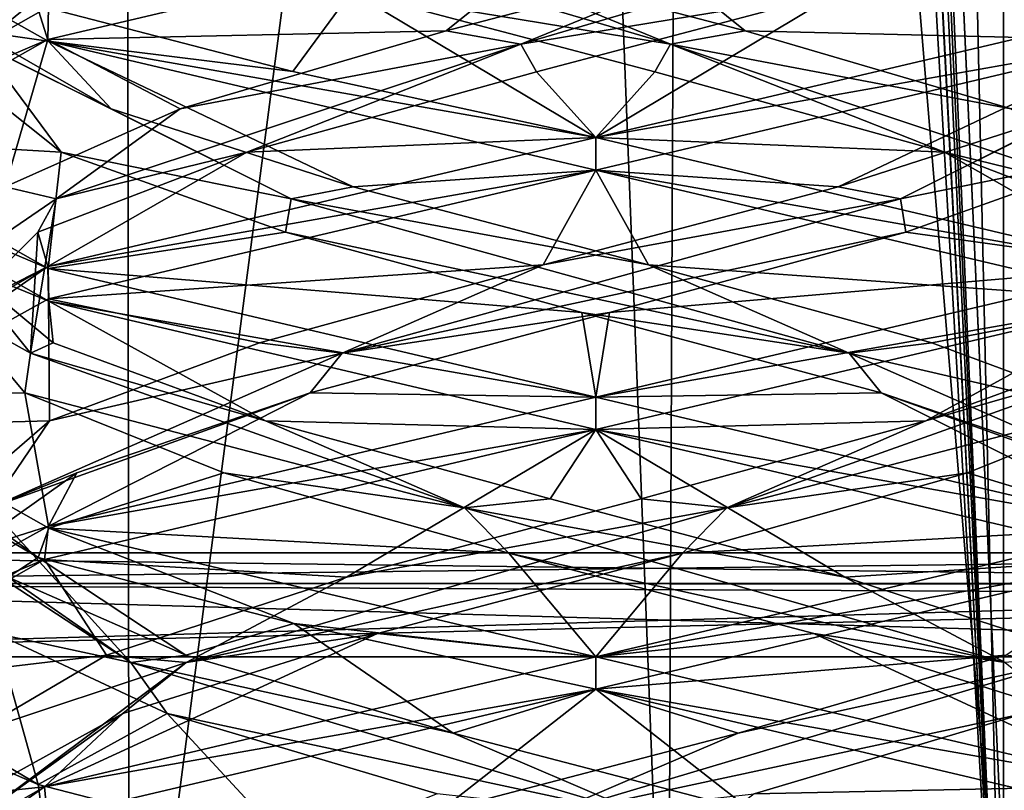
# Model space of a CAD drawing. Header units: millimetres. Extents: x -18.9 to 18.9, y -8.8 to 39.
# Tile 59 of 256: x 8.8 to 10.7, y -2.8 to -1.3. Entities that reach past the tile are written whole.
import ezdxf

# ---------------------------------------------------------------- set-up
doc = ezdxf.new("R2010")
doc.units = ezdxf.units.MM
doc.header["$LTSCALE"] = 41.718519
for name, color, linetype in [('1', 7, 'CONTINUOUS'), ('1238', 7, 'CONTINUOUS'), ('1240', 7, 'CONTINUOUS'), ('1242', 7, 'CONTINUOUS'), ('1301', 7, 'CONTINUOUS'), ('1305', 7, 'CONTINUOUS'), ('15', 7, 'CONTINUOUS'), ('1853', 7, 'CONTINUOUS'), ('1859', 7, 'CONTINUOUS'), ('1860', 7, 'CONTINUOUS'), ('1861', 7, 'CONTINUOUS'), ('1871', 7, 'CONTINUOUS'), ('1872', 7, 'CONTINUOUS'), ('1873', 7, 'CONTINUOUS'), ('1883', 7, 'CONTINUOUS'), ('1884', 7, 'CONTINUOUS'), ('1885', 7, 'CONTINUOUS'), ('1904', 7, 'CONTINUOUS'), ('1905', 7, 'CONTINUOUS'), ('1906', 7, 'CONTINUOUS'), ('2008', 7, 'CONTINUOUS'), ('32', 7, 'CONTINUOUS'), ('7', 7, 'CONTINUOUS'), ('8', 7, 'CONTINUOUS')]:
    doc.layers.add(name, color=color, linetype=linetype)

msp = doc.modelspace()

# ---------------------------------------------------------------- linework, layer by layer
at = {"layer": '1', "color": 7, "linetype": 'CONTINUOUS'}
for points in [[(4.2931, 26.4, -16.8621), (9.0291, 26.4, -14.874), (6.4071, -3.5, -16.1774), (4.2931, 26.4, -16.8621)], [(6.4071, -3.5, -16.1774), (9.0291, 26.4, -14.874), (9.0598, -3.5, -14.8553), (6.4071, -3.5, -16.1774)], [(9.0291, 26.4, -14.874), (12.9799, 26.4, -11.588), (9.0598, -3.5, -14.8553), (9.0291, 26.4, -14.874)], [(9.0598, -3.5, -14.8553), (12.9799, 26.4, -11.588), (11.4495, -3.5, -13.1023), (9.0598, -3.5, -14.8553)]]:
    msp.add_3dface(points, dxfattribs=at)
at = {"layer": '1238', "color": 7, "linetype": 'CONTINUOUS'}
for points in [[(7.65, -2.3, -2.275), (7.65, -2.3, -4.075), (12.55, -2.3, -4.075), (7.65, -2.3, -2.275)], [(12.55, -2.3, -2.275), (7.65, -2.3, -2.275), (12.55, -2.3, -4.075), (12.55, -2.3, -2.275)]]:
    msp.add_3dface(points, dxfattribs=at)
at = {"layer": '1240', "color": 7, "linetype": 'CONTINUOUS'}
for points in [[(7.65, -7.1, -4.275), (12.55, -7.1, -4.275), (7.65, -2.5, -4.275), (7.65, -7.1, -4.275)], [(7.65, -2.5, -4.275), (12.55, -7.1, -4.275), (12.55, -2.5, -4.275), (7.65, -2.5, -4.275)]]:
    msp.add_3dface(points, dxfattribs=at)
at = {"layer": '1242', "color": 7, "linetype": 'CONTINUOUS'}
for points in [[(12.55, -7.1, -2.075), (7.65, -7.1, -2.075), (12.55, -2.5, -2.075), (12.55, -7.1, -2.075)], [(12.55, -2.5, -2.075), (7.65, -7.1, -2.075), (7.65, -2.5, -2.075), (12.55, -2.5, -2.075)]]:
    msp.add_3dface(points, dxfattribs=at)
at = {"layer": '1301', "color": 7, "linetype": 'CONTINUOUS'}
for points in [[(12.55, -2.3, -4.075), (7.65, -2.3, -4.075), (7.65, -2.3586, -4.2164), (12.55, -2.3, -4.075)], [(12.55, -2.3, -4.075), (7.65, -2.3586, -4.2164), (12.55, -2.3591, -4.217), (12.55, -2.3, -4.075)], [(7.65, -2.3586, -4.2164), (7.65, -2.5, -4.275), (12.55, -2.3591, -4.217), (7.65, -2.3586, -4.2164)], [(7.65, -2.5, -4.275), (12.55, -2.3825, -4.2368), (12.55, -2.3591, -4.217), (7.65, -2.5, -4.275)], [(7.65, -2.5, -4.275), (12.55, -2.5, -4.275), (12.55, -2.3825, -4.2368), (7.65, -2.5, -4.275)]]:
    msp.add_3dface(points, dxfattribs=at)
at = {"layer": '1305', "color": 7, "linetype": 'CONTINUOUS'}
for points in [[(7.65, -2.3, -2.275), (12.55, -2.3, -2.275), (12.55, -2.3603, -2.1318), (7.65, -2.3, -2.275)], [(7.65, -2.3586, -2.1336), (7.65, -2.3, -2.275), (12.55, -2.3603, -2.1318), (7.65, -2.3586, -2.1336)], [(12.55, -2.5, -2.075), (7.65, -2.5, -2.075), (7.65, -2.3586, -2.1336), (12.55, -2.5, -2.075)], [(12.55, -2.5, -2.075), (7.65, -2.3586, -2.1336), (12.55, -2.3827, -2.113), (12.55, -2.5, -2.075)], [(12.55, -2.3827, -2.113), (7.65, -2.3586, -2.1336), (12.55, -2.3603, -2.1318), (12.55, -2.3827, -2.113)]]:
    msp.add_3dface(points, dxfattribs=at)
at = {"layer": '15', "color": 7, "linetype": 'CONTINUOUS'}
for points in [[(9.3355, 27.7834, 14.6836), (10.7441, -3.5, 13.6867), (9.3538, 28.967, 14.672), (9.3355, 27.7834, 14.6836)], [(9.3538, 28.967, 14.672), (10.7441, -3.5, 13.6867), (10.0229, 28.967, 14.2233), (9.3538, 28.967, 14.672)], [(10.0229, 28.967, 14.2233), (10.7441, -3.5, 13.6867), (10.7441, 28.967, 13.6867), (10.0229, 28.967, 14.2233)], [(9.3172, 26.6, 14.6952), (10.7441, -3.5, 13.6867), (9.3355, 27.7834, 14.6836), (9.3172, 26.6, 14.6952)], [(9.1871, 26.4658, 14.7769), (10.7441, -3.5, 13.6867), (9.3172, 26.6, 14.6952), (9.1871, 26.4658, 14.7769)], [(9.1731, 26.4554, 14.7856), (10.7441, -3.5, 13.6867), (9.1871, 26.4658, 14.7769), (9.1731, 26.4554, 14.7856)], [(9.021, 26.4, 14.8789), (10.7441, -3.5, 13.6867), (9.1731, 26.4554, 14.7856), (9.021, 26.4, 14.8789)], [(5.9019, -3.5, 16.3685), (9.021, 26.4, 14.8789), (3.603, 26.4, 17.0228), (5.9019, -3.5, 16.3685)], [(5.9019, -3.5, 16.3685), (10.7441, -3.5, 13.6867), (9.021, 26.4, 14.8789), (5.9019, -3.5, 16.3685)]]:
    msp.add_3dface(points, dxfattribs=at)
at = {"layer": '1853', "color": 7, "linetype": 'CONTINUOUS'}
for points in [[(8.904, -1.3143, 7.2895), (8.4586, -1.0631, 8.3533), (8.8821, -1.2452, 7.3116), (8.904, -1.3143, 7.2895)], [(9.9586, -1.0625, 9.8562), (8.9044, -1.2481, 9.4234), (8.9031, -1.311, 9.4221), (9.9586, -1.0625, 9.8562)], [(8.9044, -1.2481, 9.4234), (8.4586, -1.5006, 8.3533), (8.9031, -1.311, 9.4221), (8.9044, -1.2481, 9.4234)], [(9.3755, -1.3729, 6.9742), (8.904, -1.3143, 7.2895), (8.8821, -1.2452, 7.3116), (9.3755, -1.3729, 6.9742)], [(8.9031, -1.311, 9.4221), (8.4586, -1.5006, 8.3533), (8.4586, -1.5625, 8.3561), (8.9031, -1.311, 9.4221)], [(9.9586, -1.5625, 6.8562), (8.904, -1.3143, 7.2895), (9.9586, -1.5, 6.8562), (9.9586, -1.5625, 6.8562)], [(9.9586, -1.5, 6.8562), (8.904, -1.3143, 7.2895), (9.3755, -1.3729, 6.9742), (9.9586, -1.5, 6.8562)], [(8.4586, -1.5006, 8.3533), (8.904, -1.7518, 7.2895), (8.4586, -1.5625, 8.3561), (8.4586, -1.5006, 8.3533)], [(9.9586, -1.5625, 9.8562), (9.9586, -1.5, 9.8562), (8.9031, -1.7485, 9.4221), (9.9586, -1.5625, 9.8562)], [(8.4586, -1.5625, 8.3561), (8.904, -1.7518, 7.2895), (8.9055, -1.8148, 7.288), (8.4586, -1.5625, 8.3561)], [(8.9043, -1.8106, 9.4232), (9.9586, -1.5625, 9.8562), (8.9031, -1.7485, 9.4221), (8.9043, -1.8106, 9.4232)], [(8.4586, -2, 8.3561), (8.4587, -2.0577, 8.3786), (8.9031, -1.7485, 9.4221), (8.4586, -2, 8.3561)], [(8.4587, -2.0577, 8.3786), (8.9043, -1.8106, 9.4232), (8.9031, -1.7485, 9.4221), (8.4587, -2.0577, 8.3786)], [(8.904, -1.7518, 7.2895), (9.9586, -2, 6.8562), (8.9055, -1.8148, 7.288), (8.904, -1.7518, 7.2895)], [(9.9586, -2, 6.8562), (9.9586, -2.0625, 6.8562), (8.9055, -1.8148, 7.288), (9.9586, -2, 6.8562)], [(8.8845, -2.3085, 7.3092), (8.4587, -2.0577, 8.3786), (8.4586, -2, 8.3561), (8.8845, -2.3085, 7.3092)], [(8.9055, -2.2523, 7.288), (8.8845, -2.3085, 7.3092), (8.4586, -2, 8.3561), (8.9055, -2.2523, 7.288)], [(9.9586, -2.0625, 9.8562), (9.9586, -2, 9.8562), (8.9043, -2.2481, 9.4232), (9.9586, -2.0625, 9.8562)], [(8.8966, -2.3129, 9.4155), (9.9586, -2.0625, 9.8562), (8.9043, -2.2481, 9.4232), (8.8966, -2.3129, 9.4155)], [(8.4587, -2.4952, 8.3786), (8.8966, -2.3129, 9.4155), (8.9043, -2.2481, 9.4232), (8.4587, -2.4952, 8.3786)], [(9.3771, -2.4358, 6.9735), (8.8845, -2.3085, 7.3092), (8.9055, -2.2523, 7.288), (9.3771, -2.4358, 6.9735)], [(9.9586, -2.5, 6.8562), (9.3771, -2.4358, 6.9735), (8.9055, -2.2523, 7.288), (9.9586, -2.5, 6.8562)], [(8.4586, -2.5633, 8.3526), (8.8966, -2.3129, 9.4155), (8.4587, -2.4952, 8.3786), (8.4586, -2.5633, 8.3526)], [(9.9586, -2.5625, 6.8562), (9.3771, -2.4358, 6.9735), (9.9586, -2.5, 6.8562), (9.9586, -2.5625, 6.8562)], [(8.8845, -2.746, 7.3092), (8.4586, -2.5633, 8.3526), (8.4587, -2.4952, 8.3786), (8.8845, -2.746, 7.3092)], [(9.9586, -2.5625, 9.8562), (9.9586, -2.5, 9.8562), (8.8966, -2.7504, 9.4155), (9.9586, -2.5625, 9.8562)], [(8.8935, -2.8112, 7.3), (8.4586, -2.5633, 8.3526), (8.8845, -2.746, 7.3092), (8.8935, -2.8112, 7.3)], [(8.9026, -2.8111, 9.4216), (9.9586, -2.5625, 9.8562), (8.8966, -2.7504, 9.4155), (8.9026, -2.8111, 9.4216)], [(9.3771, -2.8733, 6.9735), (8.8935, -2.8112, 7.3), (8.8845, -2.746, 7.3092), (9.3771, -2.8733, 6.9735)], [(8.4586, -3.0615, 8.361), (8.9026, -2.8111, 9.4216), (8.8966, -2.7504, 9.4155), (8.4586, -3.0615, 8.361)], [(8.4586, -3.0008, 8.3526), (8.4586, -3.0615, 8.361), (8.8966, -2.7504, 9.4155), (8.4586, -3.0008, 8.3526)]]:
    msp.add_3dface(points, dxfattribs=at)
at = {"layer": '1859', "color": 7, "linetype": 'CONTINUOUS'}
for points in [[(8.4586, -1.5006, 8.3533), (8.9044, -1.2481, 9.4234), (8.8228, -1.2188, 8.8267), (8.4586, -1.5006, 8.3533)], [(8.929, -1.5278, 7.6844), (8.4586, -1.5006, 8.3533), (8.7345, -1.3733, 8.2424), (8.929, -1.5278, 7.6844)], [(8.904, -1.7518, 7.2895), (8.4586, -1.5006, 8.3533), (8.929, -1.5278, 7.6844), (8.904, -1.7518, 7.2895)], [(9.3614, -1.6823, 7.2817), (8.904, -1.7518, 7.2895), (8.929, -1.5278, 7.6844), (9.3614, -1.6823, 7.2817)], [(9.9318, -1.8368, 7.1272), (8.904, -1.7518, 7.2895), (9.3614, -1.6823, 7.2817), (9.9318, -1.8368, 7.1272)], [(9.9586, -2, 6.8562), (8.904, -1.7518, 7.2895), (9.9318, -1.8368, 7.1272), (9.9586, -2, 6.8562)], [(10.5083, -1.9913, 7.2566), (9.9586, -2, 6.8562), (9.9318, -1.8368, 7.1272), (10.5083, -1.9913, 7.2566)], [(9.9586, -2, 6.8562), (10.5083, -1.9913, 7.2566), (11.0255, -2.2519, 7.3019), (9.9586, -2, 6.8562)], [(10.5083, -1.9913, 7.2566), (10.9579, -2.1458, 7.6402), (11.0255, -2.2519, 7.3019), (10.5083, -1.9913, 7.2566)], [(10.7842, -2.6094, 9.2671), (10.2638, -2.7639, 9.5471), (11.0256, -2.7481, 9.4105), (10.7842, -2.6094, 9.2671)], [(10.2638, -2.7639, 9.5471), (9.9586, -3, 9.8562), (11.0256, -2.7481, 9.4105), (10.2638, -2.7639, 9.5471)]]:
    msp.add_3dface(points, dxfattribs=at)
at = {"layer": '1860', "color": 7, "linetype": 'CONTINUOUS'}
for points in [[(8.774, -1.3198, 8.2122), (9.1399, -1.0219, 9.2244), (8.7632, -1.1437, 8.6434), (8.774, -1.3198, 8.2122)], [(8.774, -1.3198, 8.2122), (8.8228, -1.2188, 8.8267), (9.1399, -1.0219, 9.2244), (8.774, -1.3198, 8.2122)], [(9.0253, -1.4444, 7.556), (8.774, -1.3198, 8.2122), (8.7634, -1.294, 8.0682), (9.0253, -1.4444, 7.556)], [(8.929, -1.5278, 7.6844), (8.7345, -1.3733, 8.2424), (8.774, -1.3198, 8.2122), (8.929, -1.5278, 7.6844)], [(9.3717, -1.6176, 7.3172), (8.929, -1.5278, 7.6844), (8.774, -1.3198, 8.2122), (9.3717, -1.6176, 7.3172)], [(9.3717, -1.6176, 7.3172), (8.774, -1.3198, 8.2122), (9.0253, -1.4444, 7.556), (9.3717, -1.6176, 7.3172)], [(9.4915, -1.5947, 7.2191), (9.3717, -1.6176, 7.3172), (9.0253, -1.4444, 7.556), (9.4915, -1.5947, 7.2191)], [(9.3614, -1.6823, 7.2817), (8.929, -1.5278, 7.6844), (9.3717, -1.6176, 7.3172), (9.3614, -1.6823, 7.2817)], [(10.06, -1.745, 7.1311), (9.3717, -1.6176, 7.3172), (9.4915, -1.5947, 7.2191), (10.06, -1.745, 7.1311)], [(10.4468, -1.9154, 7.2674), (9.3614, -1.6823, 7.2817), (9.3717, -1.6176, 7.3172), (10.4468, -1.9154, 7.2674)], [(10.4468, -1.9154, 7.2674), (9.3717, -1.6176, 7.3172), (10.06, -1.745, 7.1311), (10.4468, -1.9154, 7.2674)], [(9.9318, -1.8368, 7.1272), (9.3614, -1.6823, 7.2817), (10.4468, -1.9154, 7.2674), (9.9318, -1.8368, 7.1272)], [(10.6062, -1.8954, 7.3113), (10.4468, -1.9154, 7.2674), (10.06, -1.745, 7.1311), (10.6062, -1.8954, 7.3113)], [(10.5083, -1.9913, 7.2566), (9.9318, -1.8368, 7.1272), (10.4468, -1.9154, 7.2674), (10.5083, -1.9913, 7.2566)], [(11.0107, -2.0457, 7.7203), (10.4468, -1.9154, 7.2674), (10.6062, -1.8954, 7.3113), (11.0107, -2.0457, 7.7203)], [(11.1247, -2.2133, 8.1033), (10.5083, -1.9913, 7.2566), (10.4468, -1.9154, 7.2674), (11.1247, -2.2133, 8.1033)], [(11.1247, -2.2133, 8.1033), (10.4468, -1.9154, 7.2674), (11.0107, -2.0457, 7.7203), (11.1247, -2.2133, 8.1033)], [(10.9579, -2.1458, 7.6402), (10.5083, -1.9913, 7.2566), (11.1247, -2.2133, 8.1033), (10.9579, -2.1458, 7.6402)], [(10.2333, -2.647, 9.5545), (10.8541, -2.5111, 9.1449), (10.7483, -2.4967, 9.2984), (10.2333, -2.647, 9.5545)], [(9.855, -2.8089, 9.545), (10.7842, -2.6094, 9.2671), (10.8541, -2.5111, 9.1449), (9.855, -2.8089, 9.545)], [(9.855, -2.8089, 9.545), (10.8541, -2.5111, 9.1449), (10.2333, -2.647, 9.5545), (9.855, -2.8089, 9.545)], [(10.2638, -2.7639, 9.5471), (10.7842, -2.6094, 9.2671), (9.855, -2.8089, 9.545), (10.2638, -2.7639, 9.5471)], [(9.6581, -2.7973, 9.5483), (9.855, -2.8089, 9.545), (10.2333, -2.647, 9.5545), (9.6581, -2.7973, 9.5483)]]:
    msp.add_3dface(points, dxfattribs=at)
at = {"layer": '1861', "color": 7, "linetype": 'CONTINUOUS'}
for points in [[(8.4586, -1.0631, 8.3533), (8.904, -1.3143, 7.2895), (8.7634, -1.294, 8.0682), (8.4586, -1.0631, 8.3533)], [(8.904, -1.3143, 7.2895), (9.0253, -1.4444, 7.556), (8.7634, -1.294, 8.0682), (8.904, -1.3143, 7.2895)], [(8.904, -1.3143, 7.2895), (9.9586, -1.5625, 6.8562), (9.4915, -1.5947, 7.2191), (8.904, -1.3143, 7.2895)], [(8.904, -1.3143, 7.2895), (9.4915, -1.5947, 7.2191), (9.0253, -1.4444, 7.556), (8.904, -1.3143, 7.2895)], [(9.9586, -1.5625, 6.8562), (10.06, -1.745, 7.1311), (9.4915, -1.5947, 7.2191), (9.9586, -1.5625, 6.8562)], [(10.06, -1.745, 7.1311), (9.9586, -1.5625, 6.8562), (11.0255, -1.8144, 7.3019), (10.06, -1.745, 7.1311)], [(10.6062, -1.8954, 7.3113), (10.06, -1.745, 7.1311), (11.0255, -1.8144, 7.3019), (10.6062, -1.8954, 7.3113)], [(11.0107, -2.0457, 7.7203), (10.6062, -1.8954, 7.3113), (11.0255, -1.8144, 7.3019), (11.0107, -2.0457, 7.7203)], [(9.9586, -2.5625, 9.8562), (10.7483, -2.4967, 9.2984), (11.0256, -2.3106, 9.4105), (9.9586, -2.5625, 9.8562)], [(9.9586, -2.5625, 9.8562), (10.2333, -2.647, 9.5545), (10.7483, -2.4967, 9.2984), (9.9586, -2.5625, 9.8562)], [(9.9586, -2.5625, 9.8562), (8.9026, -2.8111, 9.4216), (9.6581, -2.7973, 9.5483), (9.9586, -2.5625, 9.8562)], [(9.9586, -2.5625, 9.8562), (9.6581, -2.7973, 9.5483), (10.2333, -2.647, 9.5545), (9.9586, -2.5625, 9.8562)]]:
    msp.add_3dface(points, dxfattribs=at)
at = {"layer": '1871', "color": 7, "linetype": 'CONTINUOUS'}
for points in [[(9.3755, -1.3729, 6.9742), (8.8821, -1.2452, 7.3116), (9.4881, -1.2188, 7.2205), (9.3755, -1.3729, 6.9742)], [(9.9586, -1.5, 6.8562), (9.3755, -1.3729, 6.9742), (9.4881, -1.2188, 7.2205), (9.9586, -1.5, 6.8562)], [(10.0724, -1.3733, 7.1322), (9.9586, -1.5, 6.8562), (9.4881, -1.2188, 7.2205), (10.0724, -1.3733, 7.1322)], [(10.6304, -1.5278, 7.3267), (9.9586, -1.5, 6.8562), (10.0724, -1.3733, 7.1322), (10.6304, -1.5278, 7.3267)], [(9.9586, -1.5, 6.8562), (10.6304, -1.5278, 7.3267), (11.0199, -1.7502, 7.2963), (9.9586, -1.5, 6.8562)], [(10.6304, -1.5278, 7.3267), (11.0332, -1.6823, 7.7591), (11.0199, -1.7502, 7.2963), (10.6304, -1.5278, 7.3267)], [(11.0582, -1.9913, 8.906), (10.6747, -2.1458, 9.3555), (11.0188, -2.2501, 9.4174), (11.0582, -1.9913, 8.906)], [(10.6747, -2.1458, 9.3555), (10.1257, -2.3003, 9.5742), (11.0188, -2.2501, 9.4174), (10.6747, -2.1458, 9.3555)], [(10.1257, -2.3003, 9.5742), (9.9586, -2.5, 9.8562), (11.0188, -2.2501, 9.4174), (10.1257, -2.3003, 9.5742)], [(9.5381, -2.4549, 9.5115), (9.9586, -2.5, 9.8562), (10.1257, -2.3003, 9.5742), (9.5381, -2.4549, 9.5115)], [(8.8966, -2.7504, 9.4155), (9.9586, -2.5, 9.8562), (9.5381, -2.4549, 9.5115), (8.8966, -2.7504, 9.4155)], [(9.0477, -2.6094, 9.1818), (8.8966, -2.7504, 9.4155), (9.5381, -2.4549, 9.5115), (9.0477, -2.6094, 9.1818)], [(8.7677, -2.7639, 8.6615), (8.8966, -2.7504, 9.4155), (9.0477, -2.6094, 9.1818), (8.7677, -2.7639, 8.6615)], [(8.4586, -3.0008, 8.3526), (8.8966, -2.7504, 9.4155), (8.7677, -2.7639, 8.6615), (8.4586, -3.0008, 8.3526)]]:
    msp.add_3dface(points, dxfattribs=at)
at = {"layer": '1872', "color": 7, "linetype": 'CONTINUOUS'}
for points in [[(10.1026, -1.3198, 7.1717), (9.4881, -1.2188, 7.2205), (9.0904, -1.0219, 7.5375), (10.1026, -1.3198, 7.1717)], [(10.1026, -1.3198, 7.1717), (9.0904, -1.0219, 7.5375), (9.6714, -1.1437, 7.1609), (10.1026, -1.3198, 7.1717)], [(10.2466, -1.294, 7.1611), (10.1026, -1.3198, 7.1717), (9.6714, -1.1437, 7.1609), (10.2466, -1.294, 7.1611)], [(10.0724, -1.3733, 7.1322), (9.4881, -1.2188, 7.2205), (10.1026, -1.3198, 7.1717), (10.0724, -1.3733, 7.1322)], [(10.7588, -1.4444, 7.423), (10.1026, -1.3198, 7.1717), (10.2466, -1.294, 7.1611), (10.7588, -1.4444, 7.423)], [(10.6304, -1.5278, 7.3267), (10.0724, -1.3733, 7.1322), (10.1026, -1.3198, 7.1717), (10.6304, -1.5278, 7.3267)], [(10.9976, -1.6176, 7.7694), (10.6304, -1.5278, 7.3267), (10.1026, -1.3198, 7.1717), (10.9976, -1.6176, 7.7694)], [(10.9976, -1.6176, 7.7694), (10.1026, -1.3198, 7.1717), (10.7588, -1.4444, 7.423), (10.9976, -1.6176, 7.7694)], [(11.0332, -1.6823, 7.7591), (10.6304, -1.5278, 7.3267), (10.9976, -1.6176, 7.7694), (11.0332, -1.6823, 7.7591)], [(10.5945, -2.0457, 9.4083), (11.0474, -1.9154, 8.8445), (11.0035, -1.8954, 9.0039), (10.5945, -2.0457, 9.4083)], [(10.2115, -2.2133, 9.5224), (11.0582, -1.9913, 8.906), (11.0474, -1.9154, 8.8445), (10.2115, -2.2133, 9.5224)], [(10.2115, -2.2133, 9.5224), (11.0474, -1.9154, 8.8445), (10.5945, -2.0457, 9.4083), (10.2115, -2.2133, 9.5224)], [(10.6747, -2.1458, 9.3555), (11.0582, -1.9913, 8.906), (10.2115, -2.2133, 9.5224), (10.6747, -2.1458, 9.3555)], [(10.0463, -2.196, 9.5825), (10.2115, -2.2133, 9.5224), (10.5945, -2.0457, 9.4083), (10.0463, -2.196, 9.5825)], [(10.1257, -2.3003, 9.5742), (10.6747, -2.1458, 9.3555), (10.2115, -2.2133, 9.5224), (10.1257, -2.3003, 9.5742)], [(9.4788, -2.3464, 9.4881), (10.2115, -2.2133, 9.5224), (10.0463, -2.196, 9.5825), (9.4788, -2.3464, 9.4881)], [(9.1699, -2.5111, 9.2517), (10.1257, -2.3003, 9.5742), (10.2115, -2.2133, 9.5224), (9.1699, -2.5111, 9.2517)], [(9.1699, -2.5111, 9.2517), (10.2115, -2.2133, 9.5224), (9.4788, -2.3464, 9.4881), (9.1699, -2.5111, 9.2517)], [(9.5381, -2.4549, 9.5115), (10.1257, -2.3003, 9.5742), (9.1699, -2.5111, 9.2517), (9.5381, -2.4549, 9.5115)], [(9.0164, -2.4967, 9.146), (9.1699, -2.5111, 9.2517), (9.4788, -2.3464, 9.4881), (9.0164, -2.4967, 9.146)], [(9.0477, -2.6094, 9.1818), (9.5381, -2.4549, 9.5115), (9.1699, -2.5111, 9.2517), (9.0477, -2.6094, 9.1818)], [(8.7603, -2.647, 8.6309), (9.1699, -2.5111, 9.2517), (9.0164, -2.4967, 9.146), (8.7603, -2.647, 8.6309)], [(8.7698, -2.8089, 8.2526), (9.1699, -2.5111, 9.2517), (8.7603, -2.647, 8.6309), (8.7698, -2.8089, 8.2526)], [(8.7698, -2.8089, 8.2526), (9.0477, -2.6094, 9.1818), (9.1699, -2.5111, 9.2517), (8.7698, -2.8089, 8.2526)], [(8.7677, -2.7639, 8.6615), (9.0477, -2.6094, 9.1818), (8.7698, -2.8089, 8.2526), (8.7677, -2.7639, 8.6615)]]:
    msp.add_3dface(points, dxfattribs=at)
at = {"layer": '1873', "color": 7, "linetype": 'CONTINUOUS'}
for points in [[(9.9586, -1.0625, 6.8562), (10.2466, -1.294, 7.1611), (9.6714, -1.1437, 7.1609), (9.9586, -1.0625, 6.8562)], [(10.2466, -1.294, 7.1611), (9.9586, -1.0625, 6.8562), (11.0199, -1.3127, 7.2963), (10.2466, -1.294, 7.1611)], [(10.7588, -1.4444, 7.423), (10.2466, -1.294, 7.1611), (11.0199, -1.3127, 7.2963), (10.7588, -1.4444, 7.423)], [(9.9586, -2.0625, 9.8562), (10.5945, -2.0457, 9.4083), (11.0188, -1.8126, 9.4174), (9.9586, -2.0625, 9.8562)], [(10.5945, -2.0457, 9.4083), (11.0035, -1.8954, 9.0039), (11.0188, -1.8126, 9.4174), (10.5945, -2.0457, 9.4083)], [(9.9586, -2.0625, 9.8562), (10.0463, -2.196, 9.5825), (10.5945, -2.0457, 9.4083), (9.9586, -2.0625, 9.8562)], [(9.9586, -2.0625, 9.8562), (8.8966, -2.3129, 9.4155), (9.4788, -2.3464, 9.4881), (9.9586, -2.0625, 9.8562)], [(9.9586, -2.0625, 9.8562), (9.4788, -2.3464, 9.4881), (10.0463, -2.196, 9.5825), (9.9586, -2.0625, 9.8562)], [(8.8966, -2.3129, 9.4155), (8.4586, -2.5633, 8.3526), (9.0164, -2.4967, 9.146), (8.8966, -2.3129, 9.4155)], [(8.8966, -2.3129, 9.4155), (9.0164, -2.4967, 9.146), (9.4788, -2.3464, 9.4881), (8.8966, -2.3129, 9.4155)], [(8.4586, -2.5633, 8.3526), (8.7603, -2.647, 8.6309), (9.0164, -2.4967, 9.146), (8.4586, -2.5633, 8.3526)], [(8.4586, -2.5633, 8.3526), (8.8935, -2.8112, 7.3), (8.7665, -2.7973, 8.0558), (8.4586, -2.5633, 8.3526)]]:
    msp.add_3dface(points, dxfattribs=at)
at = {"layer": '1883', "color": 7, "linetype": 'CONTINUOUS'}
for points in [[(10.9881, -1.5278, 9.028), (10.5558, -1.6823, 9.4308), (11.028, -1.7474, 9.408), (10.9881, -1.5278, 9.028)], [(10.5558, -1.6823, 9.4308), (9.9854, -1.8368, 9.5853), (11.028, -1.7474, 9.408), (10.5558, -1.6823, 9.4308)], [(9.9854, -1.8368, 9.5853), (9.9586, -2, 9.8562), (11.028, -1.7474, 9.408), (9.9854, -1.8368, 9.5853)], [(9.4088, -1.9913, 9.4558), (9.9586, -2, 9.8562), (9.9854, -1.8368, 9.5853), (9.4088, -1.9913, 9.4558)], [(8.9043, -2.2481, 9.4232), (9.9586, -2, 9.8562), (9.4088, -1.9913, 9.4558), (8.9043, -2.2481, 9.4232)], [(8.9593, -2.1458, 9.0723), (8.9043, -2.2481, 9.4232), (9.4088, -1.9913, 9.4558), (8.9593, -2.1458, 9.0723)], [(8.7406, -2.3003, 8.5233), (8.9043, -2.2481, 9.4232), (8.9593, -2.1458, 9.0723), (8.7406, -2.3003, 8.5233)], [(8.4587, -2.4952, 8.3786), (8.9043, -2.2481, 9.4232), (8.7406, -2.3003, 8.5233), (8.4587, -2.4952, 8.3786)], [(8.8845, -2.746, 7.3092), (8.4587, -2.4952, 8.3786), (8.8034, -2.4549, 7.9358), (8.8845, -2.746, 7.3092)], [(9.133, -2.6094, 7.4453), (8.8845, -2.746, 7.3092), (8.8034, -2.4549, 7.9358), (9.133, -2.6094, 7.4453)], [(9.3771, -2.8733, 6.9735), (8.8845, -2.746, 7.3092), (9.133, -2.6094, 7.4453), (9.3771, -2.8733, 6.9735)], [(9.6534, -2.7639, 7.1654), (9.3771, -2.8733, 6.9735), (9.133, -2.6094, 7.4453), (9.6534, -2.7639, 7.1654)]]:
    msp.add_3dface(points, dxfattribs=at)
at = {"layer": '1884', "color": 7, "linetype": 'CONTINUOUS'}
for points in [[(10.5454, -1.6176, 9.3952), (10.9881, -1.5278, 9.028), (11.1431, -1.3198, 8.5002), (10.5454, -1.6176, 9.3952)], [(10.5454, -1.6176, 9.3952), (11.1431, -1.3198, 8.5002), (10.8919, -1.4444, 9.1565), (10.5454, -1.6176, 9.3952)], [(10.4257, -1.5947, 9.4934), (10.5454, -1.6176, 9.3952), (10.8919, -1.4444, 9.1565), (10.4257, -1.5947, 9.4934)], [(10.5558, -1.6823, 9.4308), (10.9881, -1.5278, 9.028), (10.5454, -1.6176, 9.3952), (10.5558, -1.6823, 9.4308)], [(9.8572, -1.745, 9.5814), (10.5454, -1.6176, 9.3952), (10.4257, -1.5947, 9.4934), (9.8572, -1.745, 9.5814)], [(9.4703, -1.9154, 9.4451), (10.5558, -1.6823, 9.4308), (10.5454, -1.6176, 9.3952), (9.4703, -1.9154, 9.4451)], [(9.4703, -1.9154, 9.4451), (10.5454, -1.6176, 9.3952), (9.8572, -1.745, 9.5814), (9.4703, -1.9154, 9.4451)], [(9.9854, -1.8368, 9.5853), (10.5558, -1.6823, 9.4308), (9.4703, -1.9154, 9.4451), (9.9854, -1.8368, 9.5853)], [(9.3109, -1.8954, 9.4012), (9.4703, -1.9154, 9.4451), (9.8572, -1.745, 9.5814), (9.3109, -1.8954, 9.4012)], [(9.4088, -1.9913, 9.4558), (9.9854, -1.8368, 9.5853), (9.4703, -1.9154, 9.4451), (9.4088, -1.9913, 9.4558)], [(8.9065, -2.0457, 8.9922), (9.4703, -1.9154, 9.4451), (9.3109, -1.8954, 9.4012), (8.9065, -2.0457, 8.9922)], [(8.7924, -2.2133, 8.6092), (9.4088, -1.9913, 9.4558), (9.4703, -1.9154, 9.4451), (8.7924, -2.2133, 8.6092)], [(8.7924, -2.2133, 8.6092), (9.4703, -1.9154, 9.4451), (8.9065, -2.0457, 8.9922), (8.7924, -2.2133, 8.6092)], [(8.9593, -2.1458, 9.0723), (9.4088, -1.9913, 9.4558), (8.7924, -2.2133, 8.6092), (8.9593, -2.1458, 9.0723)], [(8.7323, -2.196, 8.4439), (8.7924, -2.2133, 8.6092), (8.9065, -2.0457, 8.9922), (8.7323, -2.196, 8.4439)], [(8.7406, -2.3003, 8.5233), (8.9593, -2.1458, 9.0723), (8.7924, -2.2133, 8.6092), (8.7406, -2.3003, 8.5233)], [(9.0631, -2.5111, 7.5676), (8.7406, -2.3003, 8.5233), (8.7924, -2.2133, 8.6092), (9.0631, -2.5111, 7.5676)], [(9.0631, -2.5111, 7.5676), (8.7924, -2.2133, 8.6092), (8.8267, -2.3464, 7.8765), (9.0631, -2.5111, 7.5676)], [(8.8034, -2.4549, 7.9358), (8.7406, -2.3003, 8.5233), (9.0631, -2.5111, 7.5676), (8.8034, -2.4549, 7.9358)], [(9.1688, -2.4967, 7.4141), (9.0631, -2.5111, 7.5676), (8.8267, -2.3464, 7.8765), (9.1688, -2.4967, 7.4141)], [(9.133, -2.6094, 7.4453), (8.8034, -2.4549, 7.9358), (9.0631, -2.5111, 7.5676), (9.133, -2.6094, 7.4453)], [(9.6839, -2.647, 7.158), (9.0631, -2.5111, 7.5676), (9.1688, -2.4967, 7.4141), (9.6839, -2.647, 7.158)], [(10.0622, -2.8089, 7.1675), (9.133, -2.6094, 7.4453), (9.0631, -2.5111, 7.5676), (10.0622, -2.8089, 7.1675)], [(10.0622, -2.8089, 7.1675), (9.0631, -2.5111, 7.5676), (9.6839, -2.647, 7.158), (10.0622, -2.8089, 7.1675)], [(9.6534, -2.7639, 7.1654), (9.133, -2.6094, 7.4453), (10.0622, -2.8089, 7.1675), (9.6534, -2.7639, 7.1654)], [(10.2591, -2.7973, 7.1642), (10.0622, -2.8089, 7.1675), (9.6839, -2.647, 7.158), (10.2591, -2.7973, 7.1642)]]:
    msp.add_3dface(points, dxfattribs=at)
at = {"layer": '1885', "color": 7, "linetype": 'CONTINUOUS'}
for points in [[(9.9586, -1.5625, 9.8562), (10.4257, -1.5947, 9.4934), (11.028, -1.3099, 9.408), (9.9586, -1.5625, 9.8562)], [(10.4257, -1.5947, 9.4934), (10.8919, -1.4444, 9.1565), (11.028, -1.3099, 9.408), (10.4257, -1.5947, 9.4934)], [(9.9586, -1.5625, 9.8562), (8.9043, -1.8106, 9.4232), (9.8572, -1.745, 9.5814), (9.9586, -1.5625, 9.8562)], [(9.9586, -1.5625, 9.8562), (9.8572, -1.745, 9.5814), (10.4257, -1.5947, 9.4934), (9.9586, -1.5625, 9.8562)], [(8.9043, -1.8106, 9.4232), (9.3109, -1.8954, 9.4012), (9.8572, -1.745, 9.5814), (8.9043, -1.8106, 9.4232)], [(8.9043, -1.8106, 9.4232), (8.4587, -2.0577, 8.3786), (8.9065, -2.0457, 8.9922), (8.9043, -1.8106, 9.4232)], [(8.9043, -1.8106, 9.4232), (8.9065, -2.0457, 8.9922), (9.3109, -1.8954, 9.4012), (8.9043, -1.8106, 9.4232)], [(8.4587, -2.0577, 8.3786), (8.7323, -2.196, 8.4439), (8.9065, -2.0457, 8.9922), (8.4587, -2.0577, 8.3786)], [(8.4587, -2.0577, 8.3786), (8.8845, -2.3085, 7.3092), (8.8267, -2.3464, 7.8765), (8.4587, -2.0577, 8.3786)], [(8.8845, -2.3085, 7.3092), (9.1688, -2.4967, 7.4141), (8.8267, -2.3464, 7.8765), (8.8845, -2.3085, 7.3092)], [(8.8845, -2.3085, 7.3092), (9.3771, -2.4358, 6.9735), (9.1688, -2.4967, 7.4141), (8.8845, -2.3085, 7.3092)], [(9.3771, -2.4358, 6.9735), (9.6839, -2.647, 7.158), (9.1688, -2.4967, 7.4141), (9.3771, -2.4358, 6.9735)], [(9.3771, -2.4358, 6.9735), (9.9586, -2.5625, 6.8562), (9.6839, -2.647, 7.158), (9.3771, -2.4358, 6.9735)], [(9.9586, -2.5625, 6.8562), (10.2591, -2.7973, 7.1642), (9.6839, -2.647, 7.158), (9.9586, -2.5625, 6.8562)], [(10.2591, -2.7973, 7.1642), (9.9586, -2.5625, 6.8562), (11.018, -2.8121, 7.2944), (10.2591, -2.7973, 7.1642)]]:
    msp.add_3dface(points, dxfattribs=at)
at = {"layer": '1904', "color": 7, "linetype": 'CONTINUOUS'}
for points in [[(9.8448, -1.3733, 9.5803), (9.9586, -1.5, 9.8562), (10.429, -1.2188, 9.492), (9.8448, -1.3733, 9.5803)], [(10.429, -1.2188, 9.492), (9.9586, -1.5, 9.8562), (11.0136, -1.2517, 9.4225), (10.429, -1.2188, 9.492)], [(9.2868, -1.5278, 9.3858), (9.9586, -1.5, 9.8562), (9.8448, -1.3733, 9.5803), (9.2868, -1.5278, 9.3858)], [(8.9031, -1.7485, 9.4221), (9.9586, -1.5, 9.8562), (9.2868, -1.5278, 9.3858), (8.9031, -1.7485, 9.4221)], [(8.884, -1.6823, 8.9534), (8.9031, -1.7485, 9.4221), (9.2868, -1.5278, 9.3858), (8.884, -1.6823, 8.9534)], [(8.7295, -1.8368, 8.3831), (8.9031, -1.7485, 9.4221), (8.884, -1.6823, 8.9534), (8.7295, -1.8368, 8.3831)], [(8.4586, -2, 8.3561), (8.9031, -1.7485, 9.4221), (8.7295, -1.8368, 8.3831), (8.4586, -2, 8.3561)], [(8.859, -1.9913, 7.8065), (8.4586, -2, 8.3561), (8.7295, -1.8368, 8.3831), (8.859, -1.9913, 7.8065)], [(8.9055, -2.2523, 7.288), (8.4586, -2, 8.3561), (8.859, -1.9913, 7.8065), (8.9055, -2.2523, 7.288)], [(9.2425, -2.1458, 7.357), (8.9055, -2.2523, 7.288), (8.859, -1.9913, 7.8065), (9.2425, -2.1458, 7.357)], [(9.7915, -2.3003, 7.1383), (8.9055, -2.2523, 7.288), (9.2425, -2.1458, 7.357), (9.7915, -2.3003, 7.1383)], [(9.9586, -2.5, 6.8562), (8.9055, -2.2523, 7.288), (9.7915, -2.3003, 7.1383), (9.9586, -2.5, 6.8562)], [(10.379, -2.4549, 7.201), (9.9586, -2.5, 6.8562), (9.7915, -2.3003, 7.1383), (10.379, -2.4549, 7.201)], [(9.9586, -2.5, 6.8562), (10.379, -2.4549, 7.201), (11.0099, -2.7472, 7.2863), (9.9586, -2.5, 6.8562)], [(10.379, -2.4549, 7.201), (10.8695, -2.6094, 7.5306), (11.0099, -2.7472, 7.2863), (10.379, -2.4549, 7.201)]]:
    msp.add_3dface(points, dxfattribs=at)
at = {"layer": '1905', "color": 7, "linetype": 'CONTINUOUS'}
for points in [[(9.8146, -1.3198, 9.5408), (10.429, -1.2188, 9.492), (10.8267, -1.0219, 9.1749), (9.8146, -1.3198, 9.5408)], [(9.8146, -1.3198, 9.5408), (10.8267, -1.0219, 9.1749), (10.2457, -1.1437, 9.5516), (9.8146, -1.3198, 9.5408)], [(9.6705, -1.294, 9.5514), (9.8146, -1.3198, 9.5408), (10.2457, -1.1437, 9.5516), (9.6705, -1.294, 9.5514)], [(9.8448, -1.3733, 9.5803), (10.429, -1.2188, 9.492), (9.8146, -1.3198, 9.5408), (9.8448, -1.3733, 9.5803)], [(9.1584, -1.4444, 9.2895), (9.8146, -1.3198, 9.5408), (9.6705, -1.294, 9.5514), (9.1584, -1.4444, 9.2895)], [(8.9196, -1.6176, 8.9431), (9.2868, -1.5278, 9.3858), (9.8146, -1.3198, 9.5408), (8.9196, -1.6176, 8.9431)], [(8.9196, -1.6176, 8.9431), (9.8146, -1.3198, 9.5408), (9.1584, -1.4444, 9.2895), (8.9196, -1.6176, 8.9431)], [(9.2868, -1.5278, 9.3858), (9.8448, -1.3733, 9.5803), (9.8146, -1.3198, 9.5408), (9.2868, -1.5278, 9.3858)], [(8.8214, -1.5947, 8.8233), (8.9196, -1.6176, 8.9431), (9.1584, -1.4444, 9.2895), (8.8214, -1.5947, 8.8233)], [(8.884, -1.6823, 8.9534), (9.2868, -1.5278, 9.3858), (8.9196, -1.6176, 8.9431), (8.884, -1.6823, 8.9534)], [(8.7334, -1.745, 8.2549), (8.9196, -1.6176, 8.9431), (8.8214, -1.5947, 8.8233), (8.7334, -1.745, 8.2549)], [(8.8697, -1.9154, 7.868), (8.9196, -1.6176, 8.9431), (8.7334, -1.745, 8.2549), (8.8697, -1.9154, 7.868)], [(8.8697, -1.9154, 7.868), (8.884, -1.6823, 8.9534), (8.9196, -1.6176, 8.9431), (8.8697, -1.9154, 7.868)], [(8.7295, -1.8368, 8.3831), (8.884, -1.6823, 8.9534), (8.8697, -1.9154, 7.868), (8.7295, -1.8368, 8.3831)], [(8.9136, -1.8954, 7.7086), (8.8697, -1.9154, 7.868), (8.7334, -1.745, 8.2549), (8.9136, -1.8954, 7.7086)], [(8.859, -1.9913, 7.8065), (8.7295, -1.8368, 8.3831), (8.8697, -1.9154, 7.868), (8.859, -1.9913, 7.8065)], [(9.3226, -2.0457, 7.3041), (8.8697, -1.9154, 7.868), (8.9136, -1.8954, 7.7086), (9.3226, -2.0457, 7.3041)], [(9.7056, -2.2133, 7.1901), (8.859, -1.9913, 7.8065), (8.8697, -1.9154, 7.868), (9.7056, -2.2133, 7.1901)], [(9.7056, -2.2133, 7.1901), (8.8697, -1.9154, 7.868), (9.3226, -2.0457, 7.3041), (9.7056, -2.2133, 7.1901)], [(9.2425, -2.1458, 7.357), (8.859, -1.9913, 7.8065), (9.7056, -2.2133, 7.1901), (9.2425, -2.1458, 7.357)], [(9.8709, -2.196, 7.13), (9.7056, -2.2133, 7.1901), (9.3226, -2.0457, 7.3041), (9.8709, -2.196, 7.13)], [(9.7915, -2.3003, 7.1383), (9.2425, -2.1458, 7.357), (9.7056, -2.2133, 7.1901), (9.7915, -2.3003, 7.1383)], [(10.4383, -2.3464, 7.2243), (9.7056, -2.2133, 7.1901), (9.8709, -2.196, 7.13), (10.4383, -2.3464, 7.2243)], [(10.7473, -2.5111, 7.4608), (9.7915, -2.3003, 7.1383), (9.7056, -2.2133, 7.1901), (10.7473, -2.5111, 7.4608)], [(10.7473, -2.5111, 7.4608), (9.7056, -2.2133, 7.1901), (10.4383, -2.3464, 7.2243), (10.7473, -2.5111, 7.4608)], [(10.379, -2.4549, 7.201), (9.7915, -2.3003, 7.1383), (10.7473, -2.5111, 7.4608), (10.379, -2.4549, 7.201)], [(10.9007, -2.4967, 7.5665), (10.7473, -2.5111, 7.4608), (10.4383, -2.3464, 7.2243), (10.9007, -2.4967, 7.5665)], [(10.8695, -2.6094, 7.5306), (10.379, -2.4549, 7.201), (10.7473, -2.5111, 7.4608), (10.8695, -2.6094, 7.5306)]]:
    msp.add_3dface(points, dxfattribs=at)
at = {"layer": '1906', "color": 7, "linetype": 'CONTINUOUS'}
for points in [[(9.9586, -1.0625, 9.8562), (8.9031, -1.311, 9.4221), (9.6705, -1.294, 9.5514), (9.9586, -1.0625, 9.8562)], [(9.9586, -1.0625, 9.8562), (9.6705, -1.294, 9.5514), (10.2457, -1.1437, 9.5516), (9.9586, -1.0625, 9.8562)], [(8.9031, -1.311, 9.4221), (9.1584, -1.4444, 9.2895), (9.6705, -1.294, 9.5514), (8.9031, -1.311, 9.4221)], [(8.9031, -1.311, 9.4221), (8.4586, -1.5625, 8.3561), (8.8214, -1.5947, 8.8233), (8.9031, -1.311, 9.4221)], [(8.9031, -1.311, 9.4221), (8.8214, -1.5947, 8.8233), (9.1584, -1.4444, 9.2895), (8.9031, -1.311, 9.4221)], [(8.4586, -1.5625, 8.3561), (8.9055, -1.8148, 7.288), (8.7334, -1.745, 8.2549), (8.4586, -1.5625, 8.3561)], [(8.9055, -1.8148, 7.288), (8.9136, -1.8954, 7.7086), (8.7334, -1.745, 8.2549), (8.9055, -1.8148, 7.288)], [(8.9055, -1.8148, 7.288), (9.9586, -2.0625, 6.8562), (9.3226, -2.0457, 7.3041), (8.9055, -1.8148, 7.288)], [(8.9055, -1.8148, 7.288), (9.3226, -2.0457, 7.3041), (8.9136, -1.8954, 7.7086), (8.9055, -1.8148, 7.288)], [(9.9586, -2.0625, 6.8562), (9.8709, -2.196, 7.13), (9.3226, -2.0457, 7.3041), (9.9586, -2.0625, 6.8562)], [(9.9586, -2.0625, 6.8562), (10.4383, -2.3464, 7.2243), (9.8709, -2.196, 7.13), (9.9586, -2.0625, 6.8562)], [(10.4383, -2.3464, 7.2243), (9.9586, -2.0625, 6.8562), (11.0099, -2.3097, 7.2863), (10.4383, -2.3464, 7.2243)], [(10.9007, -2.4967, 7.5665), (10.4383, -2.3464, 7.2243), (11.0099, -2.3097, 7.2863), (10.9007, -2.4967, 7.5665)]]:
    msp.add_3dface(points, dxfattribs=at)
at = {"layer": '2008', "color": 7, "linetype": 'CONTINUOUS'}
for points in [[(11.0199, -1.3127, 7.2963), (9.9586, -1.0625, 6.8562), (11.009, -1.247, 7.2855), (11.0199, -1.3127, 7.2963)], [(9.9586, -1.5, 9.8562), (11.028, -1.3099, 9.408), (11.0136, -1.2517, 9.4225), (9.9586, -1.5, 9.8562)], [(9.9586, -1.5, 9.8562), (9.9586, -1.5625, 9.8562), (11.028, -1.3099, 9.408), (9.9586, -1.5, 9.8562)], [(9.9586, -1.5625, 6.8562), (9.9586, -1.5, 6.8562), (11.0199, -1.7502, 7.2963), (9.9586, -1.5625, 6.8562)], [(11.0255, -1.8144, 7.3019), (9.9586, -1.5625, 6.8562), (11.0199, -1.7502, 7.2963), (11.0255, -1.8144, 7.3019)], [(9.9586, -2, 9.8562), (11.0188, -1.8126, 9.4174), (11.028, -1.7474, 9.408), (9.9586, -2, 9.8562)], [(9.9586, -2, 9.8562), (9.9586, -2.0625, 9.8562), (11.0188, -1.8126, 9.4174), (9.9586, -2, 9.8562)], [(9.9586, -2.0625, 6.8562), (9.9586, -2, 6.8562), (11.0255, -2.2519, 7.3019), (9.9586, -2.0625, 6.8562)], [(9.9586, -2.0625, 6.8562), (11.0255, -2.2519, 7.3019), (11.0099, -2.3097, 7.2863), (9.9586, -2.0625, 6.8562)], [(9.9586, -2.5, 9.8562), (11.0256, -2.3106, 9.4105), (11.0188, -2.2501, 9.4174), (9.9586, -2.5, 9.8562)], [(9.9586, -2.5, 9.8562), (9.9586, -2.5625, 9.8562), (11.0256, -2.3106, 9.4105), (9.9586, -2.5, 9.8562)], [(9.9586, -2.5625, 6.8562), (9.9586, -2.5, 6.8562), (11.0099, -2.7472, 7.2863), (9.9586, -2.5625, 6.8562)], [(11.018, -2.8121, 7.2944), (9.9586, -2.5625, 6.8562), (11.0099, -2.7472, 7.2863), (11.018, -2.8121, 7.2944)], [(11.0256, -2.7481, 9.4105), (9.9586, -3, 9.8562), (11.0193, -2.8125, 9.4168), (11.0256, -2.7481, 9.4105)]]:
    msp.add_3dface(points, dxfattribs=at)
at = {"layer": '32', "color": 7, "linetype": 'CONTINUOUS'}
for points in [[(10.7441, 28.967, 13.6867), (10.9349, -3.5, 13.3102), (10.9326, 28.9705, 13.346), (10.7441, 28.967, 13.6867)], [(10.7441, 28.967, 13.6867), (10.7441, -3.5, 13.6867), (10.9349, -3.5, 13.3102), (10.7441, 28.967, 13.6867)]]:
    msp.add_3dface(points, dxfattribs=at)
at = {"layer": '7', "color": 7, "linetype": 'CONTINUOUS'}
for points in [[(10.0975, -3.5, 5.5098), (8.7092, 32.4, 5.7947), (8.432, -3.5, 5.9497), (10.0975, -3.5, 5.5098)], [(10.2565, 32.4, 5.5219), (8.7092, 32.4, 5.7947), (10.0975, -3.5, 5.5098), (10.2565, 32.4, 5.5219)], [(11.7132, -3.5, 6.1104), (10.2565, 32.4, 5.5219), (10.0975, -3.5, 5.5098), (11.7132, -3.5, 6.1104)], [(11.7132, -3.5, 6.1104), (11.7132, 32.4, 6.1104), (10.2565, 32.4, 5.5219), (11.7132, -3.5, 6.1104)]]:
    msp.add_3dface(points, dxfattribs=at)
at = {"layer": '8', "color": 7, "linetype": 'CONTINUOUS'}
for points in [[(8.0516, -3.5, 10.4742), (8.0516, 29.1905, 10.4742), (10.7699, -3.5, 12.9218), (8.0516, -3.5, 10.4742)], [(8.0516, 29.1905, 10.4742), (9.2835, 29.0956, 11.5834), (10.7699, -3.5, 12.9218), (8.0516, 29.1905, 10.4742)], [(10.7699, 28.9806, 12.9218), (10.7699, -3.5, 12.9218), (9.2835, 29.0956, 11.5834), (10.7699, 28.9806, 12.9218)]]:
    msp.add_3dface(points, dxfattribs=at)

doc.saveas('drawing.dxf')
